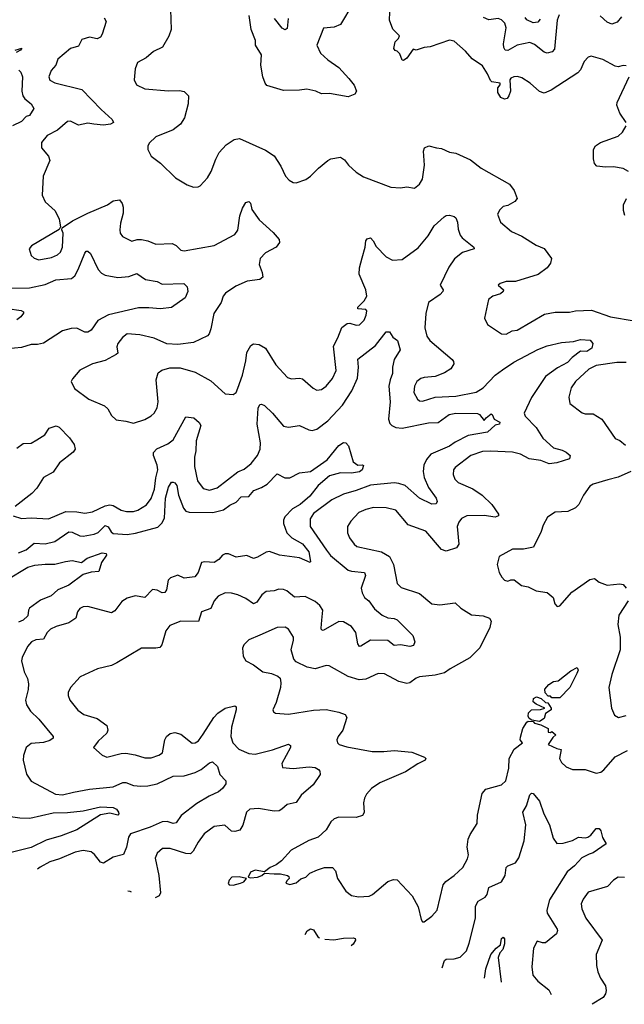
# Model space of a CAD drawing. Extents: x 1995161 to 2088924, y 769148 to 906007.
# Tile 153 of 256: x 2062363 to 2066193, y 790578 to 796817. Entities that reach past the tile are written whole.
import ezdxf

# ---------------------------------------------------------------- set-up
doc = ezdxf.new("R2010")
doc.units = 0

msp = doc.modelspace()

# ---------------------------------------------------------------- linework, layer by layer
at = {"layer": '0CON20XD'}
for points in [[(2063319.2, 796880.8), (2063322.5, 796755), (2063308.3, 796711.7), (2063267.3, 796642.7), (2063210, 796615), (2063165, 796576.2), (2063110, 796545), (2063094.1, 796505.9), (2063088.8, 796435), (2063104.1, 796404.1), (2063155, 796379.2), (2063305, 796367.1), (2063375, 796369.2), (2063405, 796362.5), (2063432, 796335), (2063431.4, 796285), (2063407.1, 796195), (2063381.4, 796155), (2063335, 796120), (2063225, 796073.8), (2063184.2, 796035), (2063174.3, 796015), (2063174, 795995), (2063195, 795953.3), (2063255, 795908.8), (2063350, 795815), (2063425, 795770), (2063465, 795756.7), (2063493, 795757), (2063506.1, 795763.9), (2063553.3, 795815), (2063575.8, 795854.2), (2063605, 795932.5), (2063626.2, 795975), (2063671.2, 796025), (2063722.2, 796057.8), (2063755, 796064.3), (2063920.3, 795990.3), (2063976.2, 795955), (2064018.3, 795888.3), (2064046.2, 795825), (2064069.5, 795799.5), (2064095, 795786.2), (2064115, 795783.8), (2064175, 795803.8), (2064206.2, 795825), (2064255, 795876.2), (2064314.2, 795925.8), (2064335, 795936), (2064395, 795946), (2064419.7, 795929.7), (2064446.2, 795895), (2064495, 795850), (2064541.2, 795821.2), (2064715, 795755.8), (2064775, 795752), (2064815, 795758.8), (2064865, 795748.8), (2064896.7, 795775), (2064914.1, 795805.9), (2064926.9, 795895), (2064920.8, 795985), (2064926.7, 796005), (2064955, 796018.8), (2065003.9, 796006.1), (2065035, 796000.6), (2065085, 795976.9), (2065125, 795970.6), (2065219.5, 795929.5), (2065286.8, 795876.8), (2065466, 795775), (2065495.8, 795735), (2065513.8, 795685), (2065500, 795665), (2065455, 795640), (2065425, 795632.5), (2065405, 795612.5), (2065390, 795585), (2065408, 795535), (2065478.8, 795475), (2065544.5, 795444.5), (2065635, 795388), (2065685, 795366.7), (2065732.5, 795305), (2065726.7, 795275), (2065704, 795245), (2065647.5, 795202.5), (2065505, 795159.2), (2065445, 795158.1), (2065406.2, 795145), (2065394, 795135), (2065428, 795105), (2065425.8, 795095), (2065408.9, 795081.1), (2065361.2, 795065), (2065332.5, 795045), (2065306.7, 794925), (2065327.5, 794885), (2065415, 794826), (2065445, 794824), (2065482.5, 794845), (2065515, 794849.2), (2065688.3, 794951.7), (2065755, 794963.3), (2065845, 794963.5), (2065885, 794971.4), (2065985, 794976.7), (2066105, 794934.5), (2066255, 794910)], [(2064472.7, 796917.3), (2064395, 796786.2), (2064355, 796769.2), (2064287, 796763), (2064246.2, 796655), (2064268, 796605), (2064315, 796562.5), (2064385, 796513.8), (2064448, 796445), (2064481.2, 796401.2), (2064495.8, 796365), (2064485.8, 796344.2), (2064445, 796328), (2064325, 796348.6), (2064275, 796347.5), (2064240, 796365), (2064183, 796377), (2064135, 796370), (2064035, 796368), (2063929.5, 796399.5), (2063918, 796415), (2063904, 796455), (2063891.7, 796528.3), (2063894.3, 796595), (2063856, 796655), (2063857.5, 796685), (2063830, 796755), (2063816, 796844)], [(2062898.3, 796828.3), (2062910, 796805), (2062886.1, 796726.1), (2062874.4, 796705.6), (2062855, 796695.7), (2062805, 796705.6), (2062757.6, 796692.4), (2062735, 796649.2), (2062685.6, 796634.4), (2062603.9, 796566.1), (2062591.4, 796528.6), (2062562.9, 796495), (2062547.5, 796455), (2062555, 796433.8), (2062585, 796417.5), (2062757.5, 796375), (2062878.6, 796248.6), (2062950, 796185), (2062957.5, 796165), (2062937.5, 796155), (2062895, 796149.6), (2062833.9, 796156.1), (2062795, 796160.7), (2062735, 796149.2), (2062685, 796173.8), (2062665, 796172.3), (2062602, 796118), (2062536.9, 796083.1), (2062502.1, 796037.9), (2062501.4, 796005), (2062545, 795952), (2062553.5, 795925), (2062512.9, 795825), (2062506, 795705), (2062525, 795663.8), (2062588.8, 795605), (2062612.3, 795552.3), (2062622.5, 795505), (2062613, 795487), (2062437.5, 795385), (2062423.3, 795365), (2062435, 795323.3), (2062455, 795306.2), (2062485, 795296.2), (2062565, 795310), (2062602.7, 795327.3), (2062622, 795345), (2062634.3, 795375), (2062638, 795465), (2062630, 795485), (2062631.7, 795498.3), (2062696.8, 795543.2), (2062795, 795591.1), (2062920, 795645), (2062955, 795668.9), (2062995.8, 795675.8), (2063013, 795653), (2063018.7, 795628.7), (2063018.6, 795591.4), (2063001.7, 795528.3), (2062998, 795485), (2063000, 795465), (2063013.6, 795443.6), (2063074.1, 795414.1), (2063106.4, 795423.6), (2063135, 795424), (2063175, 795415.8), (2063225, 795395.8), (2063329.4, 795399.4), (2063355, 795386.2), (2063385, 795356), (2063405, 795352.5), (2063595, 795385.4), (2063725.6, 795455), (2063745, 795483.8), (2063757.5, 795575), (2063775, 795623.3), (2063795, 795658.8), (2063815, 795666), (2063825.7, 795655), (2063834, 795615), (2063880, 795550), (2063968.9, 795468.9), (2064006.2, 795425), (2064010, 795405), (2063988, 795375), (2063919.3, 795340.7), (2063886.9, 795305), (2063881.1, 795265), (2063900, 795215), (2063903.3, 795185), (2063885, 795170.8), (2063805, 795159.6), (2063732.4, 795127.6), (2063666.2, 795085), (2063652.4, 795065), (2063638.9, 795025), (2063593.1, 794955), (2063575, 794857.5), (2063564.2, 794825.8), (2063553.3, 794815), (2063465, 794771.2), (2063365, 794760), (2063295.9, 794764.1), (2063215, 794800), (2063125, 794819.4), (2063045, 794825.8), (2063015, 794802.5), (2062985.8, 794765), (2062979.4, 794745), (2062984, 794705), (2062974.5, 794695.5), (2062905, 794658.1), (2062824.5, 794635.5), (2062744.5, 794595.5), (2062697.7, 794542.3), (2062690, 794525), (2062709.5, 794479.5), (2062801.7, 794411.7), (2062900.7, 794370.7), (2062920.6, 794350.6), (2062945, 794310), (2062975, 794280.8), (2063035, 794274.2), (2063085, 794260), (2063155, 794282.9), (2063195, 794306.2), (2063216, 794325), (2063235, 794356.7), (2063240.6, 794395), (2063228.5, 794535), (2063241.2, 794578.8), (2063262.6, 794597.4), (2063315, 794610.6), (2063380.5, 794610.5), (2063475, 794582.9), (2063575, 794529.2), (2063665, 794446.2), (2063715, 794441.2), (2063733.8, 794455), (2063745, 794482.5), (2063774.5, 794565), (2063796.7, 794655), (2063802.6, 794707.4), (2063827.2, 794752.8), (2063845, 794764.3), (2063879.8, 794759.8), (2063919.4, 794735), (2063985, 794631.2), (2064060.3, 794550.3), (2064085, 794542), (2064135, 794546.2), (2064155, 794542), (2064222.2, 794482.2), (2064245, 794470.6), (2064275, 794474.3), (2064305, 794494.3), (2064345, 794544.2), (2064367.9, 794595), (2064351.2, 794748.8), (2064379.2, 794800.8), (2064403.4, 794866.6), (2064437.6, 794892.4), (2064455, 794894.4), (2064495, 794881.5), (2064515, 794884.4), (2064545, 794914.2), (2064558.5, 794945), (2064562.2, 794972.2), (2064555, 794981.1), (2064505.8, 794985.8), (2064505.6, 794995), (2064545.8, 795035), (2064562.5, 795065), (2064556.9, 795105), (2064512.7, 795205), (2064515.5, 795245), (2064531.8, 795308.2), (2064551.4, 795375), (2064556.2, 795415), (2064565, 795428.8), (2064585, 795434), (2064602.9, 795415), (2064620.6, 795380.6), (2064685, 795314.3), (2064725, 795292.9), (2064785, 795297.5), (2064888.1, 795371.9), (2064951.7, 795448.3), (2064988.7, 795511.3), (2065052.6, 795567.4), (2065065, 795576), (2065085, 795578.8), (2065115, 795570), (2065125, 795561.2), (2065136.9, 795535), (2065140.3, 795490.3), (2065152.5, 795452.5), (2065165.8, 795435), (2065240, 795375), (2065242.5, 795365), (2065168.2, 795341.8), (2065117.9, 795302.1), (2065081.7, 795248.3), (2065027.1, 795135), (2065045.6, 795105), (2065044.5, 795095), (2065026.8, 795075), (2064953.5, 795025), (2064935.5, 794955), (2064929.5, 794865), (2064941.7, 794811.7), (2064961.9, 794785), (2065102.5, 794665), (2065112.1, 794652.1), (2065114.2, 794635.8), (2065094.5, 794605.5), (2065055, 794578.6), (2064995, 794557.1), (2064925, 794550.8), (2064905, 794544), (2064880, 794525), (2064864.3, 794495), (2064860.8, 794455), (2064882.4, 794412.4), (2064895, 794402.9), (2064915, 794399.4), (2064995, 794424.5), (2065125, 794432.1), (2065255, 794457.1), (2065298.9, 794485), (2065376, 794564), (2065421.9, 794598.1), (2065493.3, 794646.7), (2065645, 794727.5), (2065705, 794750.4), (2065795, 794771.5), (2065870.9, 794779.1), (2065915, 794790.4), (2065976.3, 794786.3), (2065993.5, 794765), (2065986.7, 794735), (2065955, 794715.6), (2065915, 794716), (2065862.3, 794677.7), (2065832.9, 794645), (2065769, 794611), (2065694.8, 794555.3), (2065605.9, 794424.1), (2065559.5, 794325), (2065565.5, 794305), (2065635, 794232.5), (2065677.1, 794165), (2065743.8, 794103.8), (2065799.3, 794089.3), (2065825, 794076), (2065850, 794055), (2065846, 794035), (2065765, 794008.9), (2065716.7, 794003.3), (2065665, 794024.6), (2065591.2, 794035), (2065535, 794063.8), (2065485, 794077.7), (2065346.2, 794083.8), (2065295, 794081.2), (2065221.4, 794055), (2065121.1, 793978.9), (2065110.8, 793965), (2065109.4, 793935), (2065119.2, 793905), (2065140, 793885), (2065234.7, 793844.7), (2065293.3, 793805), (2065354.5, 793745), (2065395.7, 793685), (2065397.3, 793672.7), (2065375.5, 793664.5), (2065305.9, 793675.9), (2065195, 793673.5), (2065162.7, 793657.3), (2065145, 793634), (2065135.5, 793605), (2065145.3, 793494.7), (2065129.5, 793470.5), (2065065, 793449.1), (2065035, 793460.9), (2064936.1, 793576.1), (2064825, 793615.7), (2064745, 793710), (2064683.7, 793723.7), (2064605, 793726.4), (2064555, 793713.8), (2064512.5, 793695), (2064460.6, 793639.4), (2064440, 793605), (2064439.5, 793565), (2064452.2, 793535), (2064483, 793493), (2064499.8, 793479.8), (2064654.6, 793444.6), (2064705, 793415.6), (2064731.5, 793365), (2064754.3, 793245), (2064779.7, 793219.7), (2064895, 793180.6), (2064975, 793115.8), (2065025, 793110), (2065122.7, 793122.7), (2065158, 793088), (2065225, 793046.7), (2065299.7, 793039.7), (2065338.8, 793025), (2065350.8, 793005), (2065341.5, 792965), (2065277.5, 792837.5), (2065215.5, 792774.5), (2065090, 792705), (2065055, 792678), (2064995, 792664.2), (2064895, 792654.2), (2064873.8, 792645), (2064835, 792614.3), (2064815, 792610.6), (2064765, 792624.5), (2064675, 792673.1), (2064635, 792674.3), (2064555, 792639.5), (2064513.6, 792633.6), (2064445, 792654.4), (2064323, 792723), (2064304.1, 792724.1), (2064235, 792703.3), (2064185, 792714.3), (2064115, 792748), (2064100, 792765), (2064083.1, 792825), (2064098.6, 792885), (2064097.5, 792905), (2064065.8, 792955), (2064045, 792968.6), (2063995, 792965.7), (2063883.6, 792916.4)], [(2064064.6, 796824.6), (2064058.6, 796761.4), (2064045, 796752), (2064025, 796762.5), (2063977.3, 796825)], [(2065188.2, 796618.2), (2065115, 796681.2), (2065085, 796687.5), (2064964, 796646), (2064925, 796641.2), (2064873.8, 796623.8), (2064855, 796630), (2064816.5, 796573.5), (2064795, 796557.5), (2064785, 796560), (2064770.5, 796600.5), (2064755, 796616.7), (2064741.2, 796621.2), (2064734, 796635), (2064742.3, 796677.7), (2064763, 796697), (2064770, 796715), (2064726.8, 796756.8), (2064706.2, 796815), (2064708.8, 796865)], [(2065781.3, 796848.7), (2065767.3, 796815), (2065750.2, 796629.8), (2065736.4, 796613.6), (2065705, 796605.5), (2065685, 796611.1), (2065625, 796660.4), (2065595, 796673.2), (2065514.8, 796655.2), (2065455, 796620.9), (2065439.2, 796625), (2065430.3, 796640.3), (2065427.3, 796665), (2065444.5, 796765), (2065435.6, 796795), (2065415, 796815.6), (2065395, 796824.4), (2065335, 796815.6), (2065300.6, 796830.6)], [(2065659.4, 796820.6), (2065645, 796800.5), (2065615, 796797.7), (2065576.1, 796816.1), (2065565, 796831.2)], [(2066175.6, 796835), (2066148.7, 796801.3), (2066115, 796789.5), (2066085, 796801.1), (2066040.5, 796840.5)], [(2062335, 796624.2), (2062377.5, 796637.5), (2062368.8, 796625), (2062341.2, 796608.8)], [(2066205, 796523.8), (2066185, 796526), (2066155, 796518), (2066135, 796522), (2066057.5, 796565), (2065983.6, 796586.4), (2065965, 796580), (2065938.3, 796551.7), (2065915, 796500), (2065899.3, 796480.7), (2065730.2, 796369.8), (2065685, 796351.4), (2065655, 796361.2), (2065596.2, 796415), (2065545, 796448.8), (2065517.1, 796457.1), (2065492.5, 796455), (2065475, 796447.1), (2065468, 796435), (2065472.5, 796365), (2065461.9, 796335), (2065451.3, 796318.7), (2065435, 796313.3), (2065411.4, 796325), (2065393.1, 796355), (2065392, 796385), (2065406.7, 796405), (2065406.7, 796415), (2065355, 796424), (2065345, 796431.2), (2065327.5, 796475), (2065295.5, 796525.5), (2065229.7, 796569.7), (2065188.2, 796618.2)], [(2062358.3, 796498.3), (2062370, 796485), (2062380, 796455), (2062377.3, 796365), (2062383.8, 796333.8), (2062395, 796315.8), (2062436.2, 796285), (2062453.3, 796255), (2062425, 796210), (2062405, 796203.3), (2062375, 796171.9), (2062318, 796145)], [(2066204.4, 796165), (2066165.4, 796225), (2066146.9, 796275), (2066147.8, 796292.2), (2066224.2, 796455.8)], [(2066220.8, 795855), (2066185, 795873.5), (2066125, 795884.4), (2066075, 795882.2), (2066019.6, 795889.6), (2066005.3, 795905.3), (2065997.8, 795935), (2065998.4, 795995), (2066011.2, 796018.8), (2066041.6, 796038.4), (2066155, 796079.6), (2066182.5, 796105), (2066204.4, 796145)], [(2066195.8, 795575.8), (2066187.2, 795607.2), (2066188.2, 795645), (2066206.2, 795685)], [(2062292.5, 795115), (2062425, 795118.7), (2062525, 795139.1), (2062591.5, 795168.5), (2062692.3, 795177.8), (2062711.8, 795195), (2062734.4, 795234.4), (2062775, 795336.7), (2062785, 795350), (2062795, 795351.2), (2062812, 795335), (2062859.4, 795235), (2062881.5, 795211.5), (2062905, 795197.8), (2062985, 795183.8), (2063055, 795190.9), (2063105, 795208.9), (2063161.2, 795171.2), (2063235, 795157.5), (2063265, 795141.4), (2063402.5, 795145), (2063423.8, 795125), (2063428, 795095), (2063411.2, 795055), (2063325, 794993.1), (2063255, 794984.5), (2063182, 794992), (2063115, 794990.9), (2062925, 794947.8), (2062858.5, 794911.5), (2062815, 794849.2), (2062795, 794836.9), (2062775, 794837.5), (2062725, 794861.5), (2062689.6, 794860.4), (2062634, 794845), (2062513.4, 794766.6), (2062475, 794758.9), (2062435, 794759.5), (2062375, 794740.6), (2062285, 794730.6)], [(2062286.3, 794986.3), (2062373.3, 794975), (2062387, 794967), (2062388.3, 794958.3), (2062370.8, 794935), (2062345, 794915.7)], [(2062322.6, 793672.6), (2062374.2, 793655.8), (2062435, 793660), (2062545, 793654.5), (2062655, 793700), (2062725, 793698.5), (2062775, 793690.4), (2062825, 793698.5), (2062905, 793737.5), (2062933.9, 793743.9), (2062955, 793738.8), (2063005, 793709.5), (2063040.2, 793700.2), (2063085, 793700), (2063111.4, 793708.6), (2063166.7, 793743.3), (2063195, 793784.3), (2063217.8, 793842.2), (2063225.2, 793914.8), (2063238.2, 793965), (2063234.7, 793995), (2063210.8, 794055), (2063210.5, 794075), (2063231.2, 794098.8), (2063301.3, 794128.7), (2063335.5, 794155), (2063415, 794301.2), (2063465.4, 794295.4), (2063500, 794265), (2063510, 794245), (2063481.8, 794148.2), (2063478.6, 794085), (2063470, 794045), (2063470, 793985), (2063490.5, 793895), (2063525, 793845.8), (2063565, 793835.6), (2063615, 793851.5), (2063745, 793953.1), (2063785, 793968.2), (2063828.9, 794005), (2063869.6, 794055), (2063886.2, 794095), (2063888.2, 794135), (2063867.4, 794255), (2063873.9, 794355), (2063885, 794378), (2063895, 794381.4), (2063915, 794372.5), (2063965, 794324.4), (2064035, 794241.1), (2064065, 794234.3), (2064135, 794245.5), (2064195, 794218.1), (2064215, 794214.4), (2064245, 794222.2), (2064315, 794276.4), (2064408.9, 794375), (2064466.9, 794465), (2064503.2, 794545), (2064508.5, 794615), (2064505, 794666), (2064617.8, 794752.2), (2064685, 794839.2), (2064705, 794838.8), (2064727.5, 794805), (2064756.2, 794785), (2064774, 794725), (2064736.1, 794663.9), (2064724.6, 794615), (2064725.3, 794575), (2064709.1, 794535), (2064701.7, 794495), (2064709.4, 794395), (2064700, 794285), (2064708.2, 794258.2), (2064720, 794245), (2064745, 794233.5), (2064785, 794228.9), (2064953.1, 794263.1), (2065014.7, 794265.3), (2065084.4, 794315), (2065125, 794324.7), (2065262.7, 794322.7), (2065276.7, 794315), (2065305, 794277.5), (2065317.5, 794295), (2065348.9, 794318.9), (2065356.9, 794315), (2065368, 794285), (2065405, 794266.7), (2065402.5, 794255), (2065375, 794247.5), (2065326.7, 794203.3), (2065205, 794183.3), (2065121.2, 794141.2), (2065085, 794115.3), (2064967.3, 794065), (2064939.4, 794030.6), (2064923.2, 793995), (2064918.7, 793955), (2064925.8, 793915.8), (2064952.3, 793852.3), (2065001.9, 793785), (2065008.1, 793765), (2065001.2, 793748.8), (2064975, 793748.1), (2064895, 793786.2), (2064805, 793865.5), (2064765, 793878.9), (2064735, 793881.8), (2064585, 793866.7), (2064495, 793833.3), (2064415, 793811.6), (2064340, 793775), (2064225, 793688.1), (2064204.3, 793655), (2064202.2, 793605), (2064306.4, 793456.4)], [(2066205, 794644.5), (2066145, 794645.4), (2066015, 794626.1), (2065967.9, 794602.1), (2065884.2, 794525), (2065857.1, 794485), (2065842.5, 794425), (2065847.5, 794385), (2065926.4, 794326.4), (2065945, 794320), (2065995, 794319.2), (2066050, 794285), (2066134.4, 794164.4), (2066165, 794150.8), (2066201.7, 794121.7)], [(2062345, 794102.3), (2062385, 794132.2), (2062435, 794134.7), (2062470.9, 794155), (2062523.3, 794186.7), (2062550.2, 794229.7), (2062595, 794244.5), (2062613.1, 794235), (2062678, 794168), (2062708.2, 794125), (2062714.4, 794095), (2062702.4, 794077.6), (2062615, 794010), (2062575, 793950), (2062515, 793915.8), (2062471.9, 793848.1), (2062439.2, 793815), (2062335, 793732)], [(2062355, 793439.6), (2062405, 793458.2), (2062455, 793500.9), (2062525, 793496.7), (2062585, 793510.7), (2062675, 793573.1), (2062695, 793570.7), (2062745, 793547.2), (2062765, 793545.3), (2062835, 793557.4), (2062861.2, 793568.8), (2062905, 793612), (2062923.5, 793603.5), (2062942, 793572), (2062955, 793561.6), (2063045, 793555.8), (2063097.3, 793562.7), (2063237.7, 793602.3), (2063263.1, 793626.9), (2063280.3, 793659.7), (2063287.7, 793785), (2063305.3, 793855), (2063325, 793885.7), (2063335, 793887.8), (2063345, 793881.5), (2063357.7, 793865), (2063368.2, 793805), (2063401, 793721), (2063415, 793702.1), (2063436.7, 793696.7), (2063586.5, 793693.5), (2063655, 793711.5), (2063695, 793741.5), (2063735, 793759.1), (2063766, 793794), (2063815, 793796.9), (2063846.4, 793833.6), (2063895, 793852.1), (2063930.8, 793875), (2063995, 793939.2), (2064043.3, 793913.3), (2064075.5, 793914.5), (2064135, 793945.6), (2064205, 793954), (2064310.8, 794029.2), (2064385, 794118.8), (2064415, 794137.5), (2064430, 794135), (2064446.1, 794116.1), (2064476.2, 794015), (2064505, 793993.8), (2064535, 793996.7), (2064541.7, 793991.7), (2064533.3, 793965), (2064515, 793952.5), (2064465, 793944.5), (2064395, 793945.5), (2064325, 793927.1), (2064254.8, 793865.2), (2064200.9, 793799.1), (2064139.6, 793745), (2064092.2, 793717.8), (2064042.2, 793667.8), (2064033.3, 793645), (2064033.9, 793625), (2064055.7, 793565.7), (2064086.5, 793535), (2064155.5, 793495), (2064195.3, 793445), (2064205.8, 793385), (2064202.5, 793377.5), (2064136.6, 793406.6), (2064008.8, 793425), (2063945, 793447.9), (2063924, 793444), (2063869.1, 793410.9), (2063845, 793403.8), (2063801.2, 793421.2), (2063735, 793410.6), (2063685, 793431.9), (2063665, 793433.1), (2063648, 793425), (2063625, 793397.1), (2063595, 793378.5), (2063535, 793381.5), (2063515, 793377.1), (2063494.5, 793315), (2063472.9, 793287.1), (2063405, 793278.5), (2063365, 793296.9), (2063319.3, 793280.7), (2063303.3, 793265), (2063292.5, 793205), (2063282.5, 793187.5), (2063265, 793185.6), (2063235, 793202.5), (2063205, 793206.7), (2063155, 793155.7), (2063095, 793166.9), (2063045, 793152.5), (2063010.3, 793129.7), (2062965, 793072.5), (2062945, 793059.4), (2062795, 793099.2), (2062765, 793097.1), (2062744.5, 793085.5), (2062729.2, 793065), (2062718.6, 793025), (2062675, 792995.7), (2062595, 792972.9), (2062558, 792955), (2062537.1, 792935), (2062515, 792892.5), (2062465, 792888.2), (2062438.6, 792875), (2062411.9, 792845), (2062378.1, 792775), (2062374.4, 792755), (2062390.5, 792685), (2062412.7, 792642.7), (2062419.8, 792609.8), (2062417.7, 792572.3), (2062400.5, 792505), (2062406.7, 792475), (2062431.1, 792435), (2062485.5, 792385), (2062576, 792275), (2062576, 792265), (2062555, 792250), (2062515, 792237.9), (2062435, 792230), (2062404.5, 792205.5), (2062387.1, 792155), (2062385.7, 792125.7), (2062407.2, 792037.2), (2062435, 791991.4), (2062589.8, 791909.8), (2062635, 791904.6), (2062705, 791921.5), (2062805, 791941.3), (2062955, 791956.9), (2063016.3, 791983.7), (2063035, 791983.5), (2063085, 791965.4), (2063130.8, 791960.8), (2063175, 791962.2), (2063235, 791974.6), (2063335, 792023.3), (2063405, 792025.7), (2063475, 792047.9), (2063513.6, 792066.4), (2063565, 792109.2), (2063585, 792114), (2063615.8, 792085), (2063630, 792035), (2063670, 791995), (2063670, 791975), (2063648, 791945), (2063622, 791925), (2063562.5, 791897.5), (2063485, 791850), (2063385.6, 791775), (2063355, 791727.7), (2063335, 791723.5), (2063297.6, 791737.6), (2063265, 791735.3), (2063189.8, 791700.2), (2063065, 791657.8), (2063051.9, 791638.1), (2063040.4, 791575), (2063021.8, 791528.2), (2062955, 791510), (2062895, 791472.9), (2062875, 791480), (2062837.7, 791527.7), (2062815.3, 791545.3), (2062765, 791553.6), (2062715, 791542.7), (2062615, 791499.6), (2062555, 791481.9), (2062493.3, 791446.7), (2062475.9, 791434.2)], [(2066235, 793954.4), (2066155, 793917.8), (2066089.1, 793900.9), (2065995.6, 793874.4), (2065975, 793862), (2065935, 793803.8), (2065905.4, 793744.6), (2065885, 793724.2), (2065835, 793700.8), (2065754.2, 793695.8), (2065707.5, 793665), (2065678.8, 793615), (2065667.5, 793575), (2065617.5, 793475), (2065555, 793462), (2065485, 793461.2), (2065400, 793415), (2065388.8, 793365), (2065401.2, 793315), (2065416.7, 793285), (2065435, 793266.7), (2065455, 793260), (2065475, 793268.8), (2065495, 793267.5), (2065541.7, 793231.7), (2065585, 793224.3), (2065635, 793198.6), (2065705, 793188), (2065743.3, 793155), (2065753.3, 793115), (2065768.3, 793098.3), (2065785, 793103.3), (2065860.5, 793189.5), (2065975, 793270), (2066005, 793276.2), (2066035, 793253.8), (2066084.3, 793234.3), (2066165, 793242.9), (2066185, 793238.1), (2066205.3, 793215)], [(2064306.4, 793456.4), (2064333, 793423), (2064445, 793329.5), (2064465, 793322.1), (2064547.1, 793315), (2064553.5, 793295), (2064527.3, 793215), (2064532.5, 793185), (2064546.7, 793156.7), (2064575, 793134.3), (2064611.1, 793085), (2064658.6, 793045), (2064695, 793026.4), (2064735, 793022.7), (2064754.6, 793014.6), (2064853.1, 792915), (2064867.1, 792875), (2064857.8, 792852.2), (2064835, 792845.6), (2064776.2, 792856.2), (2064735, 792851.4), (2064695, 792883.5), (2064585, 792886.4), (2064525, 792847.1), (2064515, 792846), (2064505, 792863.3), (2064493.3, 792935), (2064465, 792971.5), (2064415, 793000.8), (2064385, 793004.5), (2064285, 792947.1), (2064275, 792951.2), (2064272.1, 792962.1), (2064276.9, 793013.1), (2064283.6, 793075), (2064264.7, 793104.7), (2064235, 793130.5), (2064171.4, 793161.4), (2064105, 793159.1), (2064055, 793198.1), (2064035, 793206.9), (2064005, 793208.9), (2063975, 793199.2), (2063925, 793194.4), (2063898, 793172), (2063865, 793125.8), (2063845, 793115.8), (2063795, 793149.4), (2063745, 793172.7), (2063705.7, 793184.3), (2063665, 793185.6), (2063621.4, 793165), (2063596.1, 793133.9), (2063574.5, 793085.5), (2063515.8, 793064.2), (2063495, 793004.2), (2063385, 793006.9), (2063315, 792979.2), (2063288.6, 792945), (2063263.2, 792856.8), (2063250, 792840), (2063225, 792834.3), (2063135, 792835.8), (2062978.5, 792741.5), (2062945, 792724.2), (2062856.1, 792703.9), (2062745.9, 792654.1), (2062685, 792586.7), (2062670, 792555), (2062670, 792535), (2062681.2, 792505), (2062731.7, 792441.7), (2062770, 792415), (2062855, 792388.6), (2062914.5, 792344.5), (2062921.9, 792315), (2062915, 792296.2), (2062861.2, 792245), (2062830, 792205), (2062885, 792156.2), (2062915, 792144.2), (2063005, 792168.1), (2063035, 792170.5), (2063095, 792159.5), (2063155, 792140), (2063195, 792140), (2063243.6, 792156.4), (2063267.3, 792172.7), (2063281.9, 792255), (2063292.9, 792275), (2063315.5, 792294.5), (2063345, 792301.1), (2063385, 792289.4), (2063455, 792232.9), (2063475, 792235.6), (2063495, 792246.9), (2063525, 792289.5), (2063593.8, 792396.2), (2063617.6, 792422.4), (2063665, 792455.4), (2063725, 792469.2), (2063734.1, 792464.1), (2063734.4, 792445), (2063703.9, 792333.9), (2063700, 792275), (2063713.5, 792235), (2063751.9, 792195), (2063815, 792166.7), (2063855, 792162.8), (2063965, 792191.6), (2064066.6, 792226.6), (2064078.7, 792218.7), (2064078.5, 792205), (2064024.4, 792105), (2064028, 792078), (2064095, 792071.5), (2064196.9, 792083.1), (2064235, 792079.1), (2064256.8, 792066.8), (2064265.3, 792055), (2064266.8, 792035), (2064221.8, 791968.2), (2064146.4, 791903.6), (2064115, 791857.5), (2064056.6, 791843.4), (2064024.2, 791815), (2064006.2, 791803.8), (2063975, 791802.5), (2063875, 791820), (2063821.2, 791815), (2063799.4, 791795), (2063776.4, 791713.6), (2063757.7, 791682.3), (2063726.9, 791673.1), (2063705, 791674.5), (2063663.6, 791713.6), (2063595, 791704.2), (2063531.8, 791658.2), (2063493.5, 791605), (2063462.2, 791547.8), (2063445, 791531.9), (2063415, 791534.5), (2063316.4, 791566.4), (2063268.8, 791565), (2063234.2, 791535), (2063220.8, 791505), (2063244.5, 791394.5), (2063255.8, 791285), (2063247.5, 791265), (2063221.8, 791252.5)], [(2062282.5, 793267.5), (2062415, 793348.5), (2062458.7, 793361.3), (2062525, 793368.2), (2062585, 793366.4), (2062652.5, 793385), (2062695, 793390), (2062755, 793378), (2062790, 793405), (2062885, 793439.2), (2062910, 793435), (2062912.5, 793425), (2062882.3, 793377.7), (2062865, 793321.2), (2062815, 793315.7), (2062765, 793301.4), (2062675, 793234.5), (2062604.7, 793205.3), (2062563.5, 793166.5), (2062495, 793140), (2062425, 793088), (2062418.1, 793075), (2062415, 793040), (2062385, 793012.9), (2062355, 793000.4)], [(2066217.5, 793135), (2066157.5, 793045), (2066152.9, 792985), (2066167.5, 792905), (2066167.5, 792825), (2066115, 792667.5), (2066095.7, 792585), (2066112.5, 792455), (2066130.6, 792410.6), (2066155.9, 792395.9), (2066205, 792407.5)], [(2063883.6, 792916.4), (2063815, 792887.1), (2063783.3, 792856.7), (2063773.8, 792835), (2063778.8, 792785), (2063796.7, 792755), (2063845, 792730), (2063904.3, 792684.3), (2063957.5, 792675), (2063998.3, 792658.3), (2064012.5, 792645), (2064017.5, 792615), (2064014.3, 792585.7), (2063988.3, 792491.7), (2063966.7, 792445), (2063970.7, 792430.7), (2063983.9, 792423.9), (2064065, 792415.7), (2064225, 792442.2), (2064305, 792445.7), (2064385, 792430), (2064424.3, 792414.3), (2064435.8, 792395), (2064410.8, 792315), (2064380, 792275), (2064372.5, 792255), (2064376.7, 792235), (2064387.5, 792225), (2064435, 792209.2), (2064595, 792180.9), (2064670.2, 792179.8), (2064735, 792186.5), (2064847.5, 792175), (2064926.7, 792145), (2064936.2, 792135), (2064931.2, 792125), (2064885, 792102.5), (2064808, 792052), (2064645, 791981.5), (2064591.4, 791945), (2064560.2, 791909.8), (2064547.1, 791885), (2064540.6, 791855), (2064545.9, 791794.1), (2064535.6, 791774.4), (2064495, 791762.9), (2064385, 791764), (2064355, 791753.8), (2064334, 791735), (2064305, 791683.3), (2064253, 791637), (2064195, 791615.8), (2064083.3, 791555), (2064022.1, 791487.9), (2063987.8, 791462.2), (2063950, 791445), (2063915, 791417.5), (2063855, 791428.8), (2063824.3, 791415.7), (2063810, 791385), (2063825, 791380), (2063870, 791385), (2063897.5, 791395), (2063915, 791410), (2063975, 791405.8), (2064015, 791405.8), (2064060, 791395), (2064068.3, 791388.3), (2064070, 791375), (2064055, 791360), (2064050, 791345), (2064075, 791337.5), (2064115, 791347.5), (2064145, 791373.3), (2064175, 791383.8), (2064200.3, 791409.7), (2064248.9, 791431.1), (2064295, 791444.5), (2064345, 791445.6), (2064362.9, 791425), (2064377.1, 791375), (2064430, 791295), (2064465, 791268), (2064508.8, 791258.8), (2064576.6, 791263.4), (2064598.8, 791275), (2064695, 791356.2), (2064731.7, 791368.3), (2064755, 791366.2), (2064850, 791265), (2064888, 791195), (2064906.7, 791115), (2064915, 791100), (2064925, 791100), (2064975, 791136.7), (2065008.8, 791175), (2065045, 791336), (2065062.6, 791357.4), (2065115.6, 791394.4), (2065170.8, 791445), (2065200.4, 791499.6), (2065205.5, 791525), (2065197.1, 791575), (2065204.2, 791625), (2065215.8, 791654.2), (2065262, 791725), (2065262.7, 791777.3), (2065291.9, 791915), (2065315, 791941.4), (2065415, 791969.2), (2065442.9, 791995), (2065461.9, 792075), (2065464.4, 792135), (2065494.7, 792195.3), (2065547.5, 792235), (2065534.2, 792254.2), (2065535, 792270), (2065550.8, 792325), (2065575, 792366.7), (2065585, 792372.5), (2065615, 792370), (2065625, 792360), (2065665, 792350), (2065710, 792325), (2065711.7, 792301.7), (2065725, 792300), (2065735, 792307.5), (2065760, 792285), (2065740.8, 792269.2), (2065710, 792225), (2065765, 792199.4), (2065793, 792193), (2065782.5, 792135), (2065795, 792110.8), (2065825, 792082.9), (2065865, 792066.9), (2065945, 792066.9), (2066015, 792042.5), (2066045, 792050), (2066064.2, 792065), (2066135, 792145.5), (2066214, 792186)], [(2065785, 792520), (2065735, 792520), (2065725, 792530), (2065711.7, 792531.7), (2065691.7, 792551.7), (2065690, 792575), (2065715, 792605.6), (2065745, 792622.9), (2065775, 792628), (2065855, 792690.6), (2065895, 792712.5), (2065900, 792695), (2065892.5, 792675), (2065847.1, 792585), (2065785, 792520)], [(2065655, 792370), (2065608.3, 792378.3), (2065590, 792390), (2065584.4, 792404.4), (2065585.8, 792425), (2065605, 792444), (2065663, 792447), (2065690, 792455), (2065635, 792480), (2065616.7, 792495), (2065618.8, 792515), (2065636.2, 792526.2), (2065667, 792517), (2065695, 792490), (2065708.3, 792488.3), (2065730, 792455), (2065730, 792445), (2065695, 792420), (2065685, 792390), (2065655, 792370)], [(2065039.4, 790809.8), (2065054.6, 790855), (2065064.4, 790865), (2065115, 790867.1), (2065153.6, 790876.4), (2065192.6, 790917.4), (2065211.5, 790965), (2065250.3, 791125), (2065249.7, 791200.3), (2065268.2, 791231.8), (2065312.1, 791257.9), (2065323.5, 791275), (2065335, 791317.5), (2065415, 791354.4), (2065437.5, 791395), (2065445, 791446), (2065455, 791455.6), (2065505, 791475.6), (2065525, 791507.5), (2065558.2, 791615), (2065569.1, 791715), (2065550.6, 791795), (2065574.5, 791835), (2065594.4, 791905), (2065605, 791916), (2065616.2, 791915), (2065656.4, 791866.4), (2065683.5, 791785), (2065718.5, 791715), (2065741.7, 791631.7), (2065765, 791597.5), (2065805, 791599.4), (2065865, 791616.9), (2065903.4, 791636.6), (2065945, 791632.5), (2065962.8, 791637.2), (2065980.7, 791649.3), (2066015, 791692), (2066035, 791693.3), (2066045, 791677.5), (2066054.5, 791634.5), (2066078.8, 791595), (2065995, 791538.9), (2065969.7, 791529.7), (2065925, 791507.1), (2065876.9, 791455), (2065831.7, 791418.3), (2065719.5, 791240.5), (2065703.5, 791175), (2065704.5, 791155), (2065766.9, 791055), (2065770.6, 791045), (2065764.5, 791025.5), (2065695, 790968.6), (2065675, 790967.5), (2065641.4, 790978.6), (2065618.9, 790935), (2065606.7, 790815), (2065613.4, 790763.4), (2065645.8, 790725), (2065715, 790669.2), (2065730.6, 790641.4)], [(2062246.8, 791776.8), (2062365, 791759.2), (2062427.3, 791757.3), (2062575, 791792.6), (2062665, 791793.8), (2062765, 791804.6), (2062875, 791829.5), (2062955, 791825.9), (2062975.6, 791815), (2062989.2, 791795), (2062991.2, 791785), (2062983.9, 791776.1), (2062935, 791788.5), (2062875, 791778.6), (2062726.1, 791683.9), (2062625, 791645.4), (2062531.3, 791618.7), (2062435, 791571.1), (2062275, 791532.8)], [(2063715, 791334), (2063762.5, 791345), (2063782.5, 791355), (2063800, 791375), (2063753.9, 791386.1), (2063706.4, 791383.6), (2063690, 791365), (2063683.3, 791343.3), (2063690, 791335), (2063715, 791334)], [(2066195, 791382.5), (2066155, 791384), (2066125.7, 791364.3), (2066086.7, 791325), (2065965, 791288.8), (2065932.5, 791245), (2065920, 791215), (2065923.6, 791183.6), (2065949.4, 791125), (2066053.3, 790985), (2066015.7, 790895), (2066016.9, 790825), (2066025.7, 790785), (2066042, 790745), (2066074, 790695), (2066079.2, 790665), (2066074.2, 790645), (2066058.3, 790621.7), (2065989.5, 790578.4)], [(2063070.6, 791289.4), (2063063.7, 791293.7), (2063047.2, 791295.1)], [(2064170.6, 791021.4), (2064185, 791044.3), (2064205, 791057.5), (2064225, 791049.2), (2064251.4, 791005), (2064262.2, 790999.1)], [(2064296.1, 790990.9), (2064352.4, 790987.6), (2064415, 790997.8), (2064475, 791000), (2064488.8, 790995), (2064490, 790985), (2064475, 790960), (2064464, 790949.9)], [(2065308.3, 790744.3), (2065315, 790803.3), (2065347.8, 790895), (2065381.9, 790935), (2065410, 790955), (2065416.2, 790995), (2065425, 791003.8), (2065435, 790992.5), (2065435, 790962.5), (2065424.4, 790925), (2065405.7, 790905), (2065394.1, 790874.1), (2065412.7, 790718.9)]]:
    msp.add_lwpolyline(points, dxfattribs=at)

doc.saveas('drawing.dxf')
